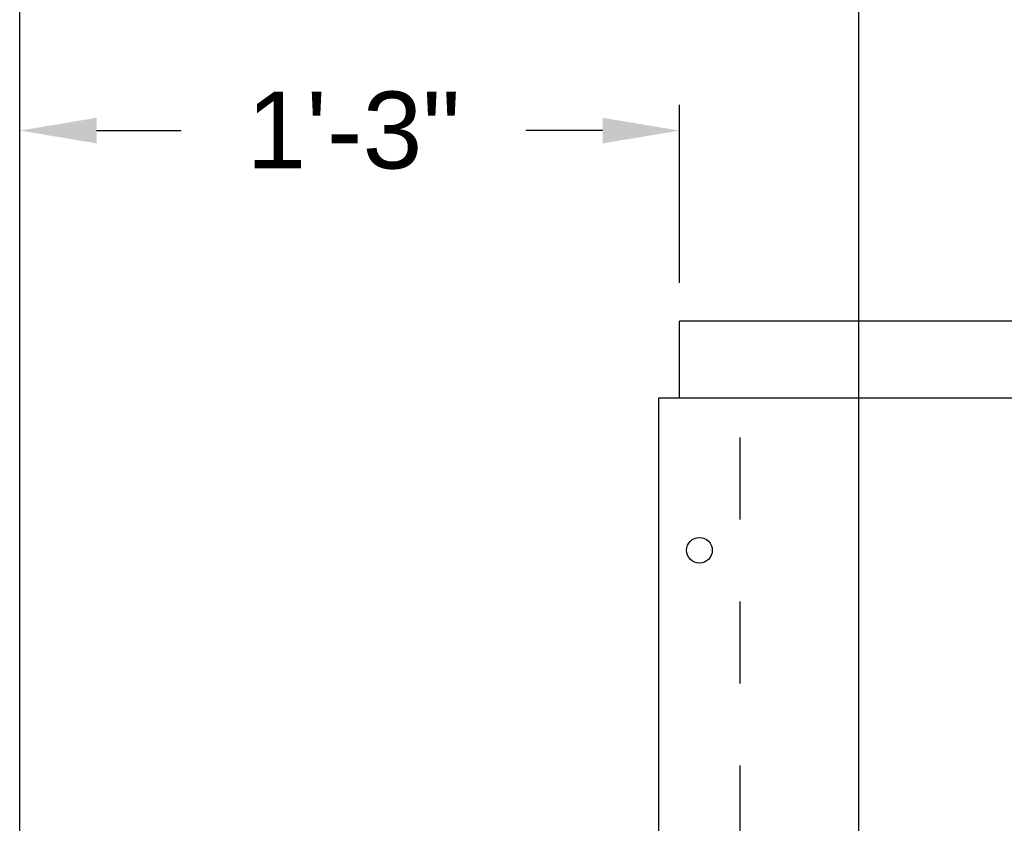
# Model space of a CAD drawing. Header units: inches. Extents: x 169.6 to 213.7, y 214.8 to 266.5.
# Tile 9 of 31: x 176.1 to 177.3, y 223.9 to 224.8. Entities that reach past the tile are written whole.
import ezdxf

# ---------------------------------------------------------------- set-up
doc = ezdxf.new("R2010")
doc.units = ezdxf.units.IN
doc.header["$LTSCALE"] = 0.25
doc.header["$MEASUREMENT"] = 0
doc.linetypes.add('HIDDEN', pattern=[0.375, 0.25, -0.125])
doc.layers.add('ANNOTATIONS', color=1, linetype='Continuous')
doc.layers.add('RMX OPERATOR LH', color=7, linetype='Continuous')
doc.styles.add('ARIAL', font='arial.ttf', dxfattribs={"height": 0.09375})
doc.dimstyles.new('STANDARD$0', dxfattribs={"dimtxt": 0.09375, "dimasz": 0.09375, "dimexe": 0.03125, "dimexo": 0.046875, "dimgap": 0.09, "dimtad": 0, "dimtih": 1, "dimtoh": 1, "dimdec": 4, "dimzin": 0, "dimdsep": 46, "dimtxsty": 'ARIAL', "dimcen": 0.09, "dimadec": 0, "dimazin": 0, "dimtfac": 1, "dimtdec": 4, "dimtofl": 0, "dimtmove": 0, "dimatfit": 1, "dimfxl": 1, "dimtolj": 1, "dimtzin": 0, "dimarcsym": 0})

# ---------------------------------------------------------------- blocks, each defined once
blk = doc.blocks.new('*D34')
at = {"layer": 'ANNOTATIONS', "color": 0, "lineweight": -2, "transparency": 16777216}
for p, q in [((176.0715, 223.6399), (176.0715, 224.9761)), ((177.0945, 223.543), (177.0945, 224.9761)), ((176.1652, 224.9448), (176.3316, 224.9448)), ((177.0007, 224.9448), (176.9705, 224.9448))]:
    blk.add_line(p, q, dxfattribs=at)
at = {"layer": 'ANNOTATIONS', "color": 0, "transparency": 16777216}
for points in [[(176.1652, 224.9605), (176.1652, 224.9292), (176.0715, 224.9448)], [(177.0007, 224.9605), (177.0007, 224.9292), (177.0945, 224.9448)]]:
    blk.add_solid(points, dxfattribs=at)
at = {"layer": 'defpoints', "color": 0, "transparency": 16777216}
for p in [(176.0715, 224.9448), (176.0715, 223.593), (177.0945, 223.4961)]:
    blk.add_point(p, dxfattribs=at)
at = {"layer": 'ANNOTATIONS', "color": 0, "transparency": 16777216, "insert": (176.6511, 224.9448), "char_height": 0.09375, "attachment_point": 5, "style": 'ARIAL'}
blk.add_mtext('\\A1;1\'-7 3/4"', dxfattribs=at)
blk = doc.blocks.new('*D35')
at = {"layer": 'ANNOTATIONS', "color": 0, "lineweight": -2, "transparency": 16777216}
for p, q in [((176.0715, 223.6828), (176.0715, 224.7285)), ((176.8757, 224.5117), (176.8757, 224.7285)), ((176.1652, 224.6972), (176.2682, 224.6972)), ((176.782, 224.6972), (176.6886, 224.6972))]:
    blk.add_line(p, q, dxfattribs=at)
at = {"layer": 'ANNOTATIONS', "color": 0, "transparency": 16777216}
for points in [[(176.1652, 224.7128), (176.1652, 224.6816), (176.0715, 224.6972)], [(176.782, 224.7128), (176.782, 224.6816), (176.8757, 224.6972)]]:
    blk.add_solid(points, dxfattribs=at)
at = {"layer": 'defpoints', "color": 0, "transparency": 16777216}
for p in [(176.0715, 224.6972), (176.8757, 224.4648), (176.0715, 223.6359)]:
    blk.add_point(p, dxfattribs=at)
at = {"layer": 'ANNOTATIONS', "color": 0, "transparency": 16777216, "insert": (176.4784, 224.6972), "char_height": 0.09375, "attachment_point": 5, "style": 'ARIAL'}
blk.add_mtext('\\A1;1\'-3"', dxfattribs=at)

msp = doc.modelspace()

# ---------------------------------------------------------------- linework, layer by layer
at = {"layer": 'RMX OPERATOR LH', "linetype": 'Continuous'}
for p, q in [((182.25072, 224.46483), (176.87572, 224.46483)), ((176.87572, 224.37108), (176.87572, 224.46483)), ((182.27611, 224.37108), (176.85032, 224.37108)), ((176.85032, 224.37108), (176.85032, 223.62308)), ((176.85032, 224.17676), (176.85032, 223.81739))]:
    msp.add_line(p, q, dxfattribs=at)
at = {"layer": 'RMX OPERATOR LH', "linetype": 'HIDDEN'}
msp.add_line((176.94993, 223.62308), (176.94993, 224.37108), dxfattribs=at)
msp.add_line((176.94993, 223.62308), (176.94993, 224.37108), dxfattribs=at)
at = {"layer": 'RMX OPERATOR LH', "linetype": 'Continuous'}
msp.add_circle((176.90013, 224.18558), 0.01562, dxfattribs=at)
msp.add_circle((176.90013, 224.18558), 0.01562, dxfattribs=at)

# ---------------------------------------------------------------- dimensions: what is measured, and where the dimension line sits
at = {"layer": 'ANNOTATIONS'}
for base, p1, p2, text, picture, middle in [((176.07147, 224.94484), (177.09447, 223.49608), (176.07147, 223.59302), '1\'-7 3/4"', '*D34', (176.65106, 224.94484)), ((176.07147, 224.69722), (176.87572, 224.46483), (176.07147, 223.63595), '1\'-3"', '*D35', (176.47842, 224.69722))]:
    dim = msp.add_linear_dim(base=base, p1=p1, p2=p2, angle=180, text=text, dimstyle='STANDARD$0', dxfattribs=at)
    dim.commit()
    dim.dimension.update_dxf_attribs({"geometry": picture, "text_midpoint": middle, "dimtype": 160})

doc.saveas('drawing.dxf')
